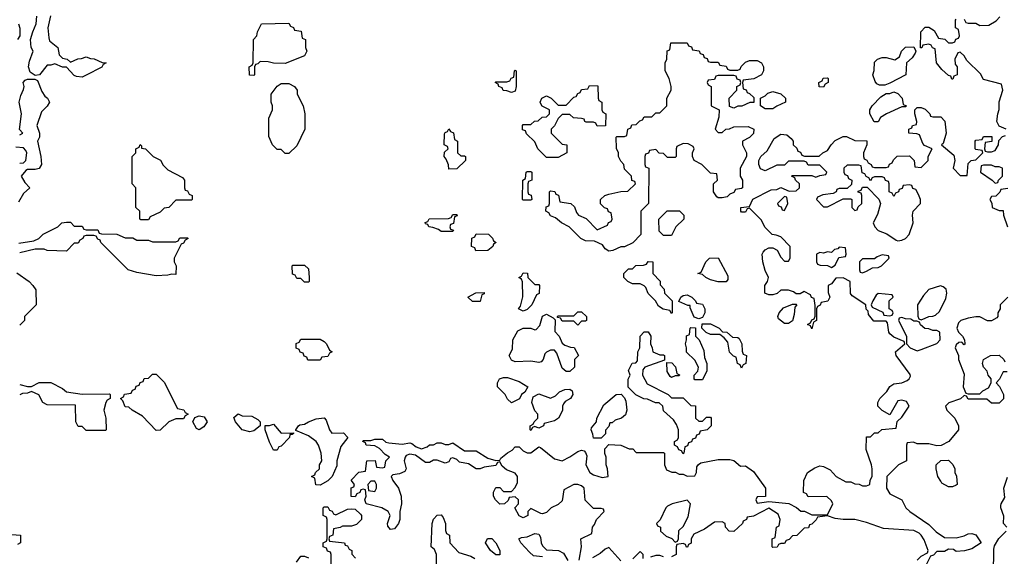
# Model space of a CAD drawing. Header units: inches. Extents: x 2701622 to 2964296, y 496201 to 720542.
# Tile 161 of 256: x 2753110 to 2758156, y 693861 to 696612. Entities that reach past the tile are written whole.
import ezdxf

# ---------------------------------------------------------------- set-up
doc = ezdxf.new("R2010")
doc.units = ezdxf.units.IN
doc.header["$MEASUREMENT"] = 0
doc.layers.add('C7659', color=7, linetype='Continuous')

msp = doc.modelspace()

# ---------------------------------------------------------------- linework, layer by layer
at = {"layer": 'C7659', "color": 4, "elevation": 12}
for points in [[(2753268.2, 696631.8), (2753254.8, 696570), (2753258.8, 696518.8), (2753263.5, 696503.5), (2753304.7, 696470), (2753311.6, 696431.6), (2753330, 696414), (2753354, 696410), (2753370, 696394), (2753408.4, 696411.6), (2753427.3, 696412.7), (2753450, 696422), (2753472.7, 696412.7), (2753491.6, 696411.6), (2753532.7, 696392.7), (2753554, 696390), (2753538, 696382), (2753531.6, 696368.4), (2753450, 696328), (2753430, 696318), (2753400.4, 696320.4), (2753390, 696326), (2753350, 696368), (2753330, 696368.7), (2753290, 696386), (2753270, 696378), (2753250, 696378), (2753211.1, 696328.9), (2753190, 696326), (2753163.2, 696343.2), (2753155.1, 696370), (2753160.7, 696399.3), (2753179, 696450), (2753169, 696470), (2753166, 696510), (2753176.9, 696550), (2753195.1, 696590), (2753198.4, 696630)], [(2758166, 696050), (2758130, 696066), (2758118, 696090), (2758122, 696130), (2758128.9, 696151.1), (2758129.1, 696190.9), (2758148, 696250), (2758142, 696282), (2758050, 696306), (2758034.6, 696334.6), (2757963.1, 696403.1), (2757950, 696426), (2757930, 696446), (2757918, 696442), (2757902, 696410), (2757903.6, 696383.6), (2757914, 696370), (2757914, 696330), (2757898, 696322), (2757892.7, 696307.3), (2757887.3, 696307.3), (2757882, 696322), (2757870, 696326), (2757836.4, 696356.4), (2757808, 696390), (2757802, 696462), (2757787.3, 696467.3), (2757782, 696482), (2757770, 696486), (2757738, 696482), (2757732.7, 696467.3), (2757727.3, 696467.3), (2757728, 696550), (2757750, 696574), (2757770, 696574), (2757796.9, 696556.9), (2757818, 696518), (2757851.6, 696511.6), (2757870, 696494), (2757890, 696494), (2757902, 696498), (2757907.3, 696512.7), (2757922, 696518), (2757926, 696530), (2757922, 696562), (2757906, 696570), (2757906, 696610), (2757910, 696614)], [(2757950, 696614), (2757958, 696598), (2757970, 696594), (2758010, 696594), (2758030, 696582), (2758076.4, 696583.6), (2758114.6, 696605.4), (2758133.6, 696626.4)], [(2753104.7, 696590), (2753111.1, 696568.9), (2753111.3, 696530), (2753098, 696510)], [(2753110, 696022), (2753126, 696030), (2753109, 696049), (2753119.3, 696130), (2753108, 696190), (2753116, 696224), (2753130, 696254), (2753133.2, 696270), (2753128, 696290), (2753138, 696302), (2753150, 696306.8), (2753187.1, 696307.1), (2753201, 696301), (2753223.6, 696243.6), (2753239.6, 696219.6), (2753252, 696210), (2753262, 696190), (2753250, 696168), (2753221, 696139), (2753198, 696070), (2753211, 696030), (2753211, 696010), (2753202, 695990), (2753218.8, 695910), (2753221, 695870), (2753210, 695849), (2753190, 695844), (2753150, 695844), (2753140.7, 695839.3), (2753118, 695810), (2753136.9, 695776.9), (2753162, 695750), (2753130, 695721.2), (2753103.4, 695676.6)], [(2755978, 693842), (2755988.7, 693910), (2755986, 693950), (2756042, 693978), (2756046, 694010), (2756056.4, 694023.6), (2756066, 694050), (2756106, 694090), (2756102, 694102), (2756090, 694106), (2756050, 694106), (2756008.4, 694148.4), (2756002, 694210), (2755990, 694222), (2755970, 694228.7), (2755950, 694228.7), (2755898, 694202), (2755890, 694146), (2755870, 694126), (2755834, 694110), (2755810, 694086), (2755790, 694078), (2755780.4, 694080.4), (2755730, 694106), (2755714, 694090), (2755714, 694070), (2755690, 694058), (2755668.9, 694068.9), (2755648, 694110), (2755666, 694130), (2755666, 694150), (2755650, 694166), (2755618, 694162), (2755612.7, 694147.3), (2755594, 694130), (2755570, 694128), (2755548, 694150), (2755538, 694170), (2755538, 694190), (2755550, 694214), (2755570, 694214), (2755590, 694194), (2755630, 694194), (2755650, 694214), (2755660.4, 694239.6), (2755662, 694270), (2755650, 694288), (2755604.7, 694304.7), (2755583.1, 694323.1), (2755570, 694346), (2755558, 694342), (2755550, 694326), (2755490, 694318), (2755470, 694308.7), (2755448.7, 694308.7), (2755410, 694335.3), (2755364, 694344), (2755350, 694358), (2755330, 694366), (2755318, 694362), (2755310, 694346), (2755290, 694338), (2755250, 694354), (2755230, 694354), (2755210, 694342), (2755190, 694342), (2755139, 694379), (2755110, 694384), (2755090, 694378), (2755084.7, 694370), (2755081, 694350), (2755091.3, 694310), (2755083.6, 694296.4), (2755056.9, 694283.1), (2755022, 694278), (2755014, 694270), (2755022, 694250), (2755051.3, 694210), (2755064.7, 694170), (2755066, 694130), (2755058, 694090), (2755058, 694050), (2755051, 694029), (2755030, 694002), (2755010, 693998), (2754996.4, 694016.4), (2754995.3, 694030), (2755008, 694070), (2754998, 694090), (2754966, 694110), (2754886, 694130), (2754878, 694150), (2754886, 694170), (2754882, 694202), (2754870, 694206), (2754858, 694202), (2754852.7, 694187.3), (2754838, 694182), (2754830, 694166), (2754808.4, 694168.4), (2754808.4, 694211.6), (2754822, 694218), (2754826, 694230), (2754808, 694252), (2754847.3, 694292.7), (2754882, 694298), (2754888.9, 694351.1), (2754931.6, 694351.6), (2754938, 694318), (2754970, 694314), (2754982, 694318), (2754986, 694350), (2755006, 694370), (2754983.1, 694383.1), (2754954, 694414), (2754930, 694428), (2754886, 694430), (2754882, 694442), (2754868, 694450), (2754870, 694454), (2754910, 694454), (2754930, 694462), (2754970, 694462), (2754986, 694446), (2755002, 694442), (2755070, 694436), (2755110, 694442), (2755119.6, 694439.6), (2755142, 694422), (2755170, 694411.3), (2755198, 694422), (2755210, 694432), (2755230, 694432), (2755250, 694442), (2755270, 694442), (2755290, 694434), (2755310, 694434), (2755330, 694442), (2755390, 694402), (2755450, 694402), (2755510, 694364.7), (2755550, 694352), (2755570, 694354), (2755576.4, 694363.6), (2755610, 694392), (2755634.6, 694405.4), (2755650, 694422), (2755670, 694422), (2755690, 694402), (2755710, 694392), (2755730, 694392), (2755770, 694422), (2755779.6, 694419.6), (2755850, 694361), (2755890, 694351), (2755930, 694371), (2755970, 694398), (2755990, 694404.7), (2756002, 694402), (2756010, 694394), (2756016.9, 694376.9), (2756012, 694330), (2756032, 694290), (2756050, 694278), (2756094.6, 694265.4), (2756126, 694270), (2756122, 694310), (2756115.3, 694330), (2756115.3, 694370), (2756108.9, 694388.9), (2756108, 694412), (2756130, 694434), (2756191.6, 694431.6), (2756232.7, 694412.7), (2756251.6, 694411.6), (2756270, 694394), (2756410, 694394), (2756414, 694390), (2756414, 694330), (2756424.7, 694304.7), (2756452.7, 694292.7), (2756471.6, 694291.6), (2756490, 694282), (2756510, 694282), (2756530, 694272), (2756570, 694274), (2756578, 694290), (2756580.4, 694319.6), (2756588, 694332), (2756600.4, 694339.6), (2756690, 694358), (2756750, 694358), (2756770, 694352), (2756803.6, 694323.6), (2756830, 694324.7), (2756870, 694296), (2756931.3, 694210), (2756932.7, 694167.3), (2756890, 694166), (2756882, 694150), (2756890, 694134), (2756950, 694142), (2757051.3, 694131.3), (2757091.6, 694111.6), (2757112.7, 694092.7), (2757131.6, 694091.6), (2757170, 694074), (2757250, 694074), (2757278, 694130), (2757270, 694146), (2757247.3, 694167.3), (2757150, 694166), (2757142, 694182), (2757127.3, 694187.3), (2757128, 694250), (2757148, 694290), (2757185.6, 694314.4), (2757210, 694324.7), (2757230, 694322), (2757263.6, 694303.6), (2757294, 694270), (2757343.6, 694243.6), (2757370, 694242), (2757390, 694232), (2757411.6, 694231.6), (2757430, 694222), (2757450, 694222), (2757466, 694230), (2757468.4, 694251.6), (2757478, 694270), (2757478, 694310), (2757475.3, 694330), (2757448.9, 694408.9), (2757450, 694474), (2757470, 694474), (2757490, 694494), (2757510, 694494), (2757528.4, 694511.6), (2757602, 694518), (2757607.3, 694552.7), (2757630, 694574), (2757668, 694630), (2757654, 694654), (2757630, 694662), (2757610, 694658), (2757570, 694586), (2757530, 694608), (2757508, 694630), (2757508, 694650), (2757518, 694670), (2757554.6, 694705.4), (2757570, 694731.3), (2757590, 694744.7), (2757630, 694751), (2757658, 694762), (2757668, 694770), (2757675.3, 694784.7), (2757673.6, 694793.6), (2757602, 694890), (2757598, 694910), (2757646, 694950), (2757642, 694962), (2757590, 694984), (2757570, 695002), (2757564, 695010), (2757558, 695058), (2757550, 695066), (2757487.3, 695067.3), (2757460.4, 695100.4), (2757458, 695118), (2757448.4, 695128.4), (2757446, 695150), (2757376.4, 695196.4), (2757368.4, 695208.4), (2757366, 695270), (2757330, 695288), (2757292.7, 695287.3), (2757270, 695258), (2757254, 695250), (2757252.7, 695212.7), (2757262, 695190), (2757251.1, 695168.9), (2757218, 695162), (2757212, 695148), (2757198, 695142), (2757194, 695130), (2757194, 695070), (2757178, 695062), (2757170, 695028), (2757162, 695042), (2757148, 695050), (2757162, 695058), (2757170, 695074), (2757182, 695078), (2757187.3, 695092.7), (2757187.3, 695147.3), (2757182, 695182), (2757168, 695188), (2757162, 695202), (2757130, 695218), (2757110, 695206), (2757090, 695206), (2757076.4, 695216.4), (2757050, 695226), (2757010, 695226), (2756991.6, 695208.4), (2756970, 695202), (2756950, 695202), (2756928, 695210), (2756928.7, 695250), (2756942, 695270), (2756948, 695290), (2756930, 695326), (2756919, 695370), (2756915.3, 695410), (2756920.2, 695419.8), (2756930, 695432), (2756950, 695442), (2756970, 695442), (2756991.1, 695431.1), (2757010, 695394), (2757030, 695374), (2757050, 695374), (2757058, 695390), (2757058, 695450), (2757010, 695498), (2756987.3, 695507.3), (2756966, 695510), (2756930, 695546), (2756910, 695586), (2756850, 695646), (2756838, 695642), (2756830, 695626), (2756810, 695626), (2756806, 695630), (2756806, 695650), (2756850, 695654), (2756867.3, 695692.7), (2756960.4, 695739.6), (2756990, 695742), (2757010, 695752), (2757052.7, 695732.7), (2757090, 695734), (2757106, 695750), (2757106, 695770), (2757086, 695790), (2757082, 695802), (2757066, 695810), (2757070, 695814), (2757170, 695814), (2757190, 695804.7), (2757210, 695814), (2757242, 695818), (2757246, 695830), (2757210, 695866), (2757150, 695866), (2757142, 695882), (2757130, 695886), (2757050, 695886), (2757030, 695866), (2756990, 695866), (2756930, 695838), (2756907.3, 695847.3), (2756898, 695870), (2756898, 695890), (2756908, 695910), (2756940.4, 695939.6), (2756976.4, 696003.6), (2757010, 696024.7), (2757042, 696022), (2757063.6, 696003.6), (2757074, 695990), (2757074, 695970), (2757092.7, 695952.7), (2757098, 695938), (2757112, 695932), (2757118, 695918), (2757132.7, 695912.7), (2757207.3, 695912.7), (2757226, 695930), (2757250, 695942), (2757268.9, 695971.1), (2757290, 695992), (2757330, 696014), (2757347.3, 696012.7), (2757390, 695992), (2757451.1, 695991.1), (2757452, 695970), (2757434, 695930), (2757434, 695910), (2757438, 695898), (2757452, 695892), (2757458, 695878), (2757474, 695870), (2757478, 695858), (2757490, 695854), (2757550, 695854), (2757562, 695858), (2757568, 695872), (2757582, 695878), (2757587.3, 695892.7), (2757607.3, 695912.7), (2757670, 695914), (2757694, 695890), (2757698, 695858), (2757730, 695854), (2757766, 695890), (2757766, 695910), (2757786, 695950), (2757747.3, 695967.3), (2757738, 695978), (2757722, 696022), (2757707.3, 696027.3), (2757666, 696030), (2757666, 696050), (2757682, 696058), (2757686, 696070), (2757706, 696074), (2757708, 696090), (2757698, 696130), (2757698, 696150), (2757710, 696162), (2757730, 696162), (2757750, 696154), (2757774, 696130), (2757778, 696118), (2757790, 696114), (2757830, 696114), (2757852, 696092), (2757858, 696030), (2757842, 695978), (2757834, 695970), (2757898, 695918), (2757902, 695890), (2757894, 695850), (2757930, 695814), (2757966, 695814), (2757970, 695874), (2757986, 695890), (2758010, 695894), (2758046, 695930), (2758042, 695942), (2758010, 695946), (2758006, 695950), (2758006, 695990), (2758010, 695994), (2758042, 695998), (2758050, 696014), (2758092.7, 696012.7), (2758092.7, 695987.3), (2758058, 695982), (2758054, 695950), (2758058, 695938), (2758070, 695934), (2758090, 695934), (2758110, 695942), (2758126, 695970), (2758127.3, 695992.7), (2758147.3, 696012.7), (2758162, 696018)], [(2753110, 695877.3), (2753130, 695878.8), (2753141.2, 695890), (2753146, 695930), (2753142, 695942), (2753130, 695955.3), (2753090, 695958)], [(2758174, 695746), (2758138, 695742), (2758132.7, 695727.3), (2758112.7, 695707.3), (2758090, 695706), (2758082, 695690), (2758092, 695672), (2758094, 695650), (2758130, 695634), (2758150, 695634), (2758151.3, 695610), (2758172, 695550)], [(2753106.4, 695466.4), (2753182, 695478), (2753208.9, 695491.1), (2753230, 695512), (2753306, 695550), (2753326, 695570), (2753350, 695574), (2753370, 695574), (2753390, 695554), (2753430, 695554), (2753438, 695538), (2753450, 695534), (2753510, 695534), (2753518, 695518), (2753530, 695514), (2753607.3, 695512.7), (2753650, 695494), (2753690, 695494), (2753710, 695482), (2753770, 695482), (2753790, 695474), (2753910, 695474), (2753922, 695478), (2753930, 695494), (2753970, 695494), (2753974, 695490), (2753958, 695482), (2753950, 695466), (2753938, 695462), (2753902, 695390), (2753902, 695370), (2753912, 695350), (2753910, 695306), (2753890, 695308), (2753870, 695302), (2753810, 695299), (2753710, 695315.3), (2753666, 695330), (2753526, 695470), (2753522, 695482), (2753510, 695486), (2753502, 695502), (2753490, 695506), (2753450, 695506), (2753438, 695502), (2753434, 695490), (2753418, 695482), (2753410, 695466), (2753390, 695466), (2753350, 695426), (2753250, 695428), (2753235.3, 695435.3), (2753190, 695435.3), (2753110, 695417.2)], [(2753094.6, 695314.6), (2753158, 695270), (2753178, 695250), (2753192.7, 695227.3), (2753194, 695150), (2753134, 695090), (2753134, 695070), (2753110, 695046)], [(2758174, 695190), (2758134, 695150), (2758134, 695130), (2758122, 695110), (2758122, 695090), (2758116.9, 695083.1), (2758090, 695068.7), (2758070, 695068.7), (2758030, 695088), (2758010, 695088), (2757970, 695082), (2757934, 695070), (2757931.1, 695068.9), (2757922, 695058), (2757912, 695030), (2757922, 695010), (2757942, 694990), (2757952, 694970), (2757954, 694950), (2757950, 694946), (2757938, 694958), (2757923.6, 694956.4), (2757910, 694946), (2757904.7, 694930), (2757922, 694890), (2757922, 694870), (2757950, 694794), (2757946, 694730), (2757958, 694698), (2757970, 694694), (2758030, 694694), (2758046, 694710), (2758074.6, 694725.4), (2758088.7, 694750), (2758088.7, 694770), (2758074, 694790), (2758068.7, 694810), (2758049, 694830), (2758044, 694850), (2758049, 694870), (2758086, 694890), (2758130, 694892), (2758154, 694870), (2758158, 694858)], [(2758170, 694806), (2758150, 694806), (2758131.6, 694768.4), (2758114, 694750), (2758131.6, 694731.6), (2758152, 694690), (2758151.6, 694668.4), (2758130, 694646), (2758090, 694646), (2758067.3, 694667.3), (2757970, 694666), (2757962, 694682), (2757950, 694686), (2757931.6, 694668.4), (2757871.6, 694648.4), (2757854, 694630), (2757862, 694610), (2757902, 694570), (2757922, 694530), (2757922, 694510), (2757871.1, 694448.9), (2757831.6, 694428.4), (2757810, 694428), (2757770, 694438), (2757710, 694438), (2757690, 694446), (2757658, 694442), (2757654, 694430), (2757654, 694350), (2757614, 694330), (2757554, 694270), (2757552, 694210), (2757570, 694182), (2757631.1, 694151.1), (2757652, 694110), (2757672, 694090), (2757770, 694024.7), (2757807.3, 693987.3), (2757850, 693958), (2757910, 693956), (2757950, 693966), (2757970, 693976.3), (2757990, 693978), (2758010.4, 693970.4), (2758038, 693930), (2757990, 693899), (2757951.6, 693888.4), (2757910, 693886), (2757896.4, 693896.4), (2757870, 693898), (2757850, 693886), (2757810, 693886), (2757792.7, 693867.3), (2757778, 693862), (2757730, 693766)], [(2753110, 694742), (2753150, 694732), (2753170, 694732), (2753210, 694751.3), (2753270, 694752), (2753330, 694722), (2753350, 694704.7), (2753430, 694692), (2753570, 694694), (2753574, 694690), (2753574, 694670), (2753558, 694662), (2753551.3, 694650), (2753541, 694610), (2753551.6, 694568.4), (2753554, 694510), (2753550, 694506), (2753450, 694506), (2753430, 694526), (2753410, 694526), (2753398, 694550), (2753395.3, 694635.3), (2753250, 694638), (2753228.9, 694648.9), (2753208.4, 694688.4), (2753170, 694706), (2753150, 694698), (2753123.6, 694696.4), (2753110, 694688)], [(2758169.2, 694010), (2758152.7, 694030), (2758153.2, 694066.8), (2758138.7, 694110), (2758138.9, 694121.1), (2758139.5, 694130), (2758158, 694162), (2758154, 694210), (2758172.5, 694267.5)], [(2754706, 693810), (2754706, 693870), (2754702, 693882), (2754687.3, 693887.3), (2754682, 693902), (2754666, 693910), (2754666, 693930), (2754682, 693938), (2754686, 693950), (2754686, 694050), (2754682, 694062), (2754666, 694070), (2754666, 694110), (2754670, 694114), (2754690, 694114), (2754698, 694098), (2754712, 694092), (2754718, 694078), (2754730, 694074), (2754790, 694102), (2754810, 694104.7), (2754830, 694102), (2754856.9, 694076.9), (2754862, 694070), (2754862, 694050), (2754835.3, 694024.7), (2754810, 694015.3), (2754764.7, 694015.3), (2754751.6, 694008.4), (2754718, 694002), (2754714, 693970), (2754698, 693962), (2754694, 693950), (2754698, 693938), (2754774, 693930), (2754778, 693918), (2754790, 693914), (2754798, 693898), (2754811.6, 693891.6), (2754812.7, 693872.7), (2754831.6, 693851.6)], [(2757710, 693842), (2757730, 693862), (2757762, 693878), (2757766, 693890), (2757744.7, 693944.7), (2757729.3, 693969.3), (2757719.3, 693979.3), (2757692.7, 693992.7), (2757536.8, 694003.2), (2757450, 694034), (2757390, 694049), (2757329.5, 694049.5), (2757290, 694055.3), (2757250, 694068), (2757198, 694062), (2757192, 694048), (2757170, 694026), (2757158, 694022), (2757152.7, 694007.3), (2757130, 694006), (2757092.7, 693967.3), (2757070, 693966), (2757052.7, 693947.3), (2757038, 693942), (2757030, 693926), (2757010, 693926), (2756998, 693922), (2756992.7, 693907.3), (2756970, 693906), (2756966, 693910), (2756966, 693950), (2756982, 693958), (2756988, 694010), (2757002, 694018), (2757008, 694050), (2756996.5, 694076.5), (2756950, 694108), (2756870, 694066), (2756838, 694062), (2756834, 694050), (2756818, 694042), (2756814, 694030), (2756770, 693988), (2756746, 693990), (2756728, 694010), (2756726, 694030), (2756710, 694038), (2756670, 694035.3), (2756619.8, 694000.2), (2756564.7, 693975.3), (2756552, 693950), (2756551.6, 693928.4), (2756538, 693922), (2756532.7, 693907.3), (2756527.3, 693907.3), (2756522, 693922), (2756510, 693926), (2756478, 693922), (2756474, 693910), (2756474, 693870), (2756450, 693858)], [(2755246, 693810), (2755246, 693870), (2755235.3, 693895.3), (2755218, 693910), (2755224, 694030), (2755230, 694052), (2755250, 694072), (2755270, 694074), (2755279.6, 694059.6), (2755292, 694030), (2755292.7, 693992.7), (2755298, 693978), (2755312, 693970), (2755314, 693930), (2755361, 693881), (2755422, 693862), (2755442, 693850)], [(2755790, 693858), (2755744, 693864), (2755723.1, 693883.1), (2755678, 693930), (2755668, 693950), (2755682, 693958), (2755710, 693961), (2755750, 693978), (2755770, 693974), (2755779.6, 693959.6), (2755782, 693930), (2755790, 693914), (2755810, 693894), (2755871.6, 693891.6), (2755896.9, 693876.9), (2755919.6, 693839.6)], [(2758100.9, 693770), (2758101.6, 693898.4), (2758105.6, 693914.4), (2758128, 693952), (2758165.2, 693990)], [(2753070, 693972), (2753114, 693970), (2753114, 693930), (2753098, 693922)], [(2756190, 693838), (2756130, 693906), (2756110, 693898), (2756085.4, 693874.6), (2756046.4, 693853.6)], [(2756306, 693850), (2756306, 693870), (2756290, 693886), (2756251.6, 693848.4)], [(2754529.3, 693830.7), (2754550, 693862), (2754570, 693862), (2754590, 693854)], [(2756410, 693858), (2756390, 693866), (2756370, 693866), (2756343.6, 693856.4)]]:
    msp.add_lwpolyline(points, dxfattribs=at)
for points in [[(2754470, 696388), (2754410, 696388.7), (2754383.6, 696396.4), (2754342, 696398), (2754330, 696386), (2754318, 696382), (2754314, 696370), (2754314, 696330), (2754310, 696326), (2754287.3, 696327.3), (2754286, 696370), (2754302, 696378), (2754306, 696390), (2754308, 696510), (2754326, 696530), (2754328, 696550), (2754348.9, 696591.1), (2754490, 696594), (2754498, 696578), (2754512.7, 696572.7), (2754518, 696558), (2754552.7, 696552.7), (2754558, 696518), (2754574, 696510), (2754574, 696470), (2754582, 696450), (2754570, 696426)], [(2756650, 696394), (2756690, 696394), (2756698, 696378), (2756730, 696374), (2756738, 696358), (2756750, 696354), (2756790, 696354), (2756802, 696358), (2756807.3, 696372.7), (2756830, 696394), (2756850, 696402), (2756890, 696402), (2756911.1, 696391.1), (2756922, 696370), (2756922, 696350), (2756911.1, 696328.9), (2756871.6, 696308.4), (2756818, 696302), (2756814, 696290), (2756818, 696258), (2756832.7, 696252.7), (2756838, 696238), (2756850, 696234), (2756872.7, 696212.7), (2756872, 696188), (2756852.7, 696187.3), (2756811.6, 696168.4), (2756790, 696168), (2756770, 696158), (2756747.3, 696167.3), (2756746, 696210), (2756786, 696250), (2756786, 696270), (2756802, 696278), (2756806, 696290), (2756802, 696302), (2756787.3, 696307.3), (2756782, 696322), (2756770, 696326), (2756690, 696326), (2756678, 696322), (2756670, 696306), (2756638, 696302), (2756634, 696290), (2756638, 696278), (2756654, 696270), (2756654, 696170), (2756694, 696150), (2756692.7, 696112.7), (2756674, 696050), (2756690, 696034), (2756710, 696034), (2756728.4, 696051.6), (2756747.3, 696052.7), (2756770, 696062), (2756843.6, 696063.6), (2756872, 696050), (2756871.1, 696028.9), (2756850, 696008), (2756814, 695990), (2756814, 695970), (2756834, 695930), (2756834, 695910), (2756802, 695850), (2756802, 695810), (2756814, 695790), (2756814, 695750), (2756810, 695746), (2756778, 695742), (2756770, 695726), (2756750, 695718), (2756736, 695704), (2756710, 695698), (2756690, 695698), (2756683.1, 695703.1), (2756666, 695730), (2756666, 695770), (2756686, 695790), (2756682, 695822), (2756650, 695826), (2756606, 695870), (2756566, 695890), (2756558, 695910), (2756558, 695930), (2756566, 695950), (2756562, 695962), (2756536.4, 695976.4), (2756510, 695978), (2756478, 695962), (2756474, 695950), (2756474, 695910), (2756470, 695906), (2756430, 695906), (2756410, 695926), (2756387.3, 695927.3), (2756370, 695946), (2756338, 695942), (2756332.7, 695927.3), (2756318, 695922), (2756314, 695910), (2756314, 695870), (2756318, 695858), (2756334, 695850), (2756332, 695670), (2756294, 695630), (2756294, 695510), (2756251.6, 695468.4), (2756210, 695448), (2756190, 695448), (2756150, 695428), (2756130, 695426), (2756110, 695438), (2756097.2, 695457.2), (2756056.4, 695476.4), (2756010, 695478), (2755986, 695490), (2755926, 695550), (2755886, 695570), (2755856.4, 695596.4), (2755830, 695606), (2755822, 695622), (2755806, 695630), (2755807.3, 695652.7), (2755822, 695658), (2755826, 695670), (2755826, 695730), (2755830, 695734), (2755852, 695732), (2755858, 695718), (2755871.6, 695711.6), (2755878, 695678), (2755934, 695670), (2755952.7, 695652.7), (2755963.6, 695623.6), (2755974, 695610), (2756012.7, 695592.7), (2756070, 695534), (2756122, 695558), (2756127.3, 695572.7), (2756142, 695578), (2756146, 695590), (2756142, 695622), (2756127.3, 695627.3), (2756122, 695642), (2756107.3, 695647.3), (2756087.3, 695667.3), (2756086, 695690), (2756109.1, 695710.9), (2756130, 695718), (2756190, 695732), (2756227.3, 695732.7), (2756266, 695770), (2756262, 695782), (2756247.3, 695787.3), (2756246, 695810), (2756210, 695846), (2756206, 695870), (2756190, 695886), (2756178, 695910), (2756178, 695930), (2756168.4, 695951.6), (2756166, 696010), (2756170, 696014), (2756210, 696014), (2756222, 696018), (2756226, 696050), (2756242, 696058), (2756247.3, 696072.7), (2756270, 696074), (2756287.3, 696092.7), (2756302, 696098), (2756310, 696114), (2756350, 696114), (2756370, 696134), (2756390, 696134), (2756426, 696170), (2756426, 696210), (2756448, 696250), (2756448, 696270), (2756438, 696310), (2756418, 696350), (2756418, 696390), (2756426, 696410), (2756428.4, 696451.6), (2756442, 696458), (2756447.3, 696492.7), (2756530, 696494), (2756538, 696478), (2756552.7, 696472.7), (2756558, 696458), (2756592.7, 696452.7), (2756598, 696438), (2756612.7, 696432.7), (2756618, 696418), (2756632.7, 696412.7), (2756638, 696398)], [(2757516.4, 696276.4), (2757503.1, 696283.1), (2757494.6, 696294.6), (2757482, 696330), (2757488.4, 696351.6), (2757490, 696394), (2757506, 696410), (2757530, 696418), (2757550, 696418), (2757594.6, 696405.4), (2757619, 696421), (2757629.1, 696450.9), (2757649.1, 696470.9), (2757692, 696472), (2757702, 696450), (2757699.6, 696440.4), (2757683.6, 696416.4), (2757654, 696390), (2757652, 696330), (2757570, 696286), (2757543.6, 696276.4)], [(2755630, 696238), (2755607.3, 696247.3), (2755588.4, 696248.4), (2755582, 696262), (2755566, 696270), (2755562, 696282), (2755546, 696290), (2755550, 696294), (2755607.3, 696292.7), (2755622, 696298), (2755628, 696312), (2755642, 696318), (2755646, 696350), (2755650, 696354), (2755654, 696350), (2755654, 696270), (2755650, 696246)], [(2757230, 696266), (2757208, 696268), (2757206, 696290), (2757222, 696298), (2757227.3, 696312.7), (2757250, 696314), (2757254, 696310), (2757254, 696290), (2757238, 696282)], [(2754470, 695926), (2754450, 695946), (2754430, 695946), (2754406, 695970), (2754387.3, 696012.7), (2754387.3, 696107.3), (2754406, 696150), (2754406, 696170), (2754398, 696190), (2754398, 696230), (2754428.9, 696271.1), (2754450, 696284.7), (2754490, 696284.7), (2754518, 696270), (2754532, 696250), (2754532, 696230), (2754562, 696170), (2754572, 696130), (2754572, 696050), (2754530, 695966), (2754490, 695926)], [(2756070, 696066), (2756062, 696082), (2756050, 696086), (2756012.7, 696087.3), (2756006, 696090), (2756002, 696102), (2755990, 696106), (2755948.4, 696108.4), (2755930, 696126), (2755890, 696126), (2755870, 696106), (2755851.6, 696068.4), (2755834, 696050), (2755834, 696030), (2755890, 695974), (2755914, 695970), (2755914, 695930), (2755870, 695906), (2755810, 695906), (2755766, 695950), (2755750, 695986), (2755707.3, 696027.3), (2755702, 696042), (2755687.3, 696047.3), (2755686, 696070), (2755690, 696074), (2755730, 696074), (2755748.4, 696091.6), (2755767.3, 696092.7), (2755788.4, 696111.6), (2755810, 696114), (2755826, 696130), (2755826, 696150), (2755788.4, 696168.4), (2755780.4, 696180.4), (2755778, 696190), (2755786, 696210), (2755810, 696222), (2755834, 696210), (2755870, 696174), (2755910, 696174), (2755950, 696214), (2755962, 696218), (2755970, 696234), (2755982, 696238), (2755990, 696254), (2756022, 696258), (2756030, 696274), (2756072.7, 696272.7), (2756074, 696210), (2756078, 696198), (2756094, 696190), (2756094, 696150), (2756098, 696138), (2756114, 696130), (2756112.7, 696067.3)], [(2756930, 696155.3), (2756906, 696170), (2756906, 696210), (2756930, 696222), (2756944.7, 696235.3), (2756970, 696244.7), (2757010, 696231.3), (2757034, 696210), (2757034, 696190), (2756990, 696168.7), (2756970, 696155.3)], [(2757510, 696088), (2757488.9, 696088.9), (2757466, 696130), (2757466, 696150), (2757478, 696170), (2757523.1, 696216.9), (2757550, 696234), (2757570, 696234), (2757590, 696242), (2757610, 696234), (2757632, 696210), (2757638, 696178), (2757654, 696170), (2757650, 696166), (2757630, 696166), (2757552, 696130), (2757522, 696110)], [(2755370, 695914), (2755390, 695914), (2755394, 695910), (2755394, 695890), (2755350, 695848), (2755310, 695846), (2755307.3, 695867.3), (2755296.4, 695896.4), (2755286, 695910), (2755287.3, 695932.7), (2755306, 695950), (2755302, 695962), (2755286, 695970), (2755287.3, 696027.3), (2755290, 696034), (2755302, 696038), (2755310, 696052), (2755318, 696038), (2755332.7, 696032.7), (2755338, 695998), (2755354, 695990), (2755354, 695930)], [(2753730, 695586), (2753726, 695590), (2753726, 695630), (2753706, 695650), (2753706, 695750), (2753686, 695770), (2753686, 695910), (2753706, 695930), (2753706, 695950), (2753722, 695958), (2753728, 695972), (2753734, 695966), (2753734, 695954), (2753754, 695950), (2753794, 695910), (2753831.1, 695891.1), (2753845.4, 695865.4), (2753870, 695842), (2753943.6, 695803.6), (2753954, 695790), (2753954, 695750), (2753958, 695738), (2753970, 695734), (2753978, 695718), (2753994, 695710), (2753994, 695690), (2753990, 695686), (2753910, 695686), (2753874, 695650), (2753850, 695646), (2753830, 695626), (2753778, 695602), (2753770, 695586)], [(2757410, 695866), (2757350, 695866), (2757334, 695850), (2757334, 695830), (2757338, 695818), (2757352.7, 695812.7), (2757358, 695798), (2757374, 695790), (2757372.7, 695767.3), (2757350, 695746), (2757310, 695746), (2757298, 695742), (2757294, 695730), (2757279.6, 695720.4), (2757226.4, 695713.6), (2757198, 695702), (2757194, 695690), (2757230, 695652), (2757250, 695652), (2757330, 695694), (2757370, 695694), (2757374, 695690), (2757374, 695650), (2757390, 695634), (2757402, 695638), (2757407.3, 695652.7), (2757426, 695670), (2757426, 695710), (2757422, 695722), (2757407.3, 695727.3), (2757407.3, 695732.7), (2757422, 695738), (2757430, 695754), (2757452.7, 695752.7), (2757512.7, 695692.7), (2757522, 695670), (2757506.4, 695613.6), (2757484.7, 695570), (2757492, 695550), (2757510, 695532), (2757554.4, 695514.4), (2757601, 695481), (2757610, 695478), (2757630, 695482), (2757648.9, 695491.1), (2757668.9, 695511.1), (2757689, 695570), (2757685.2, 695610), (2757689.2, 695630.8), (2757726, 695670), (2757726, 695690), (2757716.4, 695716.4), (2757702, 695742), (2757687.3, 695747.3), (2757682, 695762), (2757670, 695766), (2757638, 695762), (2757632.7, 695747.3), (2757618, 695742), (2757614, 695730), (2757598, 695722), (2757590, 695706), (2757582, 695722), (2757566, 695730), (2757566, 695770), (2757562, 695782), (2757547.3, 695787.3), (2757542, 695802), (2757530, 695806), (2757490, 695806), (2757478, 695802), (2757470, 695786), (2757462, 695802), (2757447.3, 695807.3), (2757442, 695822), (2757427.3, 695827.3), (2757422, 695862)], [(2758090, 695866), (2758050, 695866), (2758038, 695862), (2758034, 695830), (2758094, 695790), (2758110, 695774), (2758122, 695778), (2758126, 695790), (2758146, 695810), (2758146, 695850), (2758130, 695858), (2758110, 695858)], [(2755690, 695686), (2755686, 695690), (2755688, 695790), (2755702, 695798), (2755706, 695830), (2755710, 695834), (2755730, 695834), (2755734, 695830), (2755734, 695790), (2755718, 695782), (2755714, 695770), (2755714, 695730), (2755718, 695718), (2755731.6, 695711.6), (2755734, 695690), (2755730, 695686)], [(2757030, 695706), (2756994, 695670), (2756998, 695658), (2757012.7, 695652.7), (2757018, 695638), (2757030, 695634), (2757046, 695670), (2757042, 695702)], [(2755270, 695526), (2755256.4, 695536.4), (2755227.3, 695547.3), (2755206, 695550), (2755202, 695562), (2755190, 695566), (2755188.4, 695571.6), (2755202, 695578), (2755208.4, 695591.6), (2755307.3, 695592.7), (2755322, 695598), (2755330, 695614), (2755350, 695614), (2755352.7, 695607.3), (2755338, 695602), (2755332.7, 695567.3), (2755318, 695562), (2755314, 695550), (2755318, 695538), (2755332.7, 695532.7), (2755330, 695526)], [(2756410, 695506), (2756387.3, 695527.3), (2756386, 695590), (2756428.4, 695631.6), (2756491.6, 695631.6), (2756514, 695610), (2756514, 695590), (2756472, 695550), (2756450, 695506)], [(2755447.3, 695427.3), (2755442, 695442), (2755426, 695450), (2755427.3, 695492.7), (2755442, 695498), (2755450, 695514), (2755512.7, 695512.7), (2755532.7, 695492.7), (2755538, 695478), (2755552, 695470), (2755538, 695462), (2755534, 695450), (2755510, 695428)], [(2757310, 695446), (2757302, 695438), (2757286.4, 695433.6), (2757270, 695418), (2757250, 695422), (2757230, 695415.3), (2757210, 695418), (2757194, 695410), (2757194, 695370), (2757198, 695358), (2757212.7, 695352.7), (2757250, 695352), (2757270, 695342), (2757290, 695354), (2757307.3, 695392.7), (2757342, 695398), (2757346, 695410), (2757342, 695442)], [(2756690, 695268), (2756650, 695278), (2756626, 695290), (2756610, 695306), (2756586, 695310), (2756602, 695318), (2756626, 695370), (2756646, 695390), (2756690, 695392), (2756739.6, 695299.6), (2756739.6, 695280.4), (2756730, 695268)], [(2757530, 695406), (2757503.6, 695396.4), (2757490, 695386), (2757430, 695386), (2757414, 695370), (2757414, 695330), (2757418, 695318), (2757430, 695314), (2757450, 695322), (2757480.4, 695339.6), (2757510, 695342), (2757526, 695350), (2757566, 695390), (2757562, 695402)], [(2754570, 695266), (2754550, 695286), (2754530, 695286), (2754522, 695302), (2754507.3, 695307.3), (2754506, 695350), (2754510, 695354), (2754570, 695354), (2754590, 695334), (2754594, 695290), (2754594, 695270), (2754590, 695266)], [(2756450, 695106), (2756442, 695122), (2756408.4, 695128.4), (2756383.1, 695143.1), (2756368, 695170), (2756330, 695208), (2756319, 695239), (2756310, 695248), (2756290, 695258), (2756250, 695258), (2756226, 695270), (2756206, 695290), (2756206, 695310), (2756230, 695334), (2756250, 695334), (2756268.4, 695351.6), (2756307.3, 695352.7), (2756322, 695358), (2756330, 695372), (2756354, 695370), (2756354, 695310), (2756391.6, 695271.6), (2756392.7, 695252.7), (2756412, 695230), (2756414, 695210), (2756454, 695170), (2756454, 695110)], [(2755750, 695254), (2755770, 695254), (2755774, 695250), (2755771.6, 695208.4), (2755758, 695202), (2755734, 695150), (2755710, 695126), (2755690, 695118), (2755666, 695130), (2755676.4, 695143.6), (2755688.9, 695191.1), (2755687.3, 695267.3), (2755682, 695282), (2755668, 695290), (2755682, 695298), (2755690, 695314), (2755712.7, 695312.7), (2755714, 695290)], [(2757828.4, 695248.4), (2757770, 695228.7), (2757742, 695198), (2757711.3, 695150), (2757712.7, 695092.7), (2757718, 695078), (2757730, 695074), (2757750, 695082), (2757769.1, 695090.9), (2757790, 695091.3), (2757803.1, 695096.9), (2757824.7, 695115.3), (2757856.5, 695183.5), (2757862, 695210), (2757858, 695230), (2757843.1, 695243.1)], [(2755430, 695168), (2755406, 695190), (2755448.4, 695211.6), (2755490, 695214), (2755490, 695206), (2755478, 695202), (2755470, 695168)], [(2756590, 695078), (2756567.3, 695087.3), (2756546, 695134), (2756546, 695146), (2756534, 695146), (2756487.3, 695167.3), (2756498, 695190), (2756510, 695198), (2756530, 695202), (2756554, 695190), (2756574, 695170), (2756578, 695158), (2756610, 695154), (2756622, 695130), (2756622, 695110), (2756610, 695086)], [(2757510, 695208), (2757499.6, 695200.4), (2757482, 695170), (2757474, 695150), (2757478, 695138), (2757532.7, 695112.7), (2757538, 695098), (2757570, 695094), (2757582, 695098), (2757586, 695110), (2757582, 695122), (2757566, 695130), (2757566, 695170), (2757586, 695190), (2757582, 695202)], [(2757030, 695055.3), (2756998, 695078), (2756995.3, 695090), (2757002, 695110), (2757025.2, 695134.8), (2757070, 695154), (2757090, 695154), (2757092, 695150), (2757082, 695138), (2757079.8, 695100.2), (2757070, 695068), (2757050, 695055.3)], [(2755910, 694808), (2755890, 694826), (2755863.1, 694903.1), (2755850, 694918), (2755830, 694918), (2755810, 694908), (2755801, 694899), (2755792, 694870), (2755782, 694858), (2755770, 694855.3), (2755730, 694862), (2755650, 694858), (2755630, 694866), (2755618, 694890), (2755636.4, 694923.6), (2755638, 694970), (2755663.1, 695016.9), (2755690, 695031.3), (2755730, 695031.3), (2755750, 695022), (2755756.4, 695023.6), (2755776.4, 695043.6), (2755788.7, 695091.3), (2755810, 695102), (2755843.6, 695083.6), (2755854, 695074), (2755852.7, 695012.7), (2755874, 694990), (2755890, 694954), (2755903.6, 694943.6), (2755932.7, 694932.7), (2755951.1, 694931.1), (2755974, 694890), (2755954, 694870), (2755954, 694830), (2755930, 694808)], [(2755970, 695046), (2755950, 695066), (2755890, 695066), (2755882, 695082), (2755866, 695086), (2755866, 695090), (2755870, 695094), (2755950, 695094), (2755970, 695114), (2755990, 695114), (2756014, 695090), (2756014, 695070), (2756010, 695066), (2755990, 695066)], [(2756810, 694826), (2756802, 694842), (2756788, 694850), (2756782, 694882), (2756767.3, 694887.3), (2756748.4, 694908.4), (2756739, 694959), (2756720.4, 694980.4), (2756698, 694998), (2756650, 694998), (2756628.4, 695008.4), (2756606, 695030), (2756607.3, 695052.7), (2756650, 695052), (2756694, 695030), (2756712, 695012), (2756734, 695010), (2756763.6, 694983.6), (2756790, 694982), (2756796.9, 694976.9), (2756811.1, 694951.1), (2756812.7, 694912.7), (2756818, 694898), (2756834, 694890), (2756832, 694850), (2756818, 694842)], [(2757630, 695086), (2757618, 695082), (2757614, 695070), (2757654, 694990), (2757654, 694950), (2757674, 694930), (2757710, 694914), (2757730, 694922), (2757810, 694952), (2757828, 694970), (2757826, 695010), (2757810, 695018), (2757790, 695018), (2757770, 695028), (2757748.4, 695028.4), (2757727.3, 695047.3), (2757722, 695062), (2757707.3, 695067.3), (2757692.7, 695067.3), (2757676.4, 695076.4), (2757650, 695078)], [(2756390, 694894), (2756410, 694894), (2756414, 694890), (2756414, 694866), (2756314, 694830), (2756303.6, 694816.4), (2756302, 694790), (2756325.4, 694745.4), (2756434, 694690), (2756450, 694674), (2756510, 694674), (2756550, 694634), (2756572.7, 694632.7), (2756574, 694570), (2756590, 694554), (2756610, 694554), (2756630, 694574), (2756650, 694574), (2756654, 694570), (2756654, 694530), (2756634, 694510), (2756598, 694502), (2756592, 694488), (2756578, 694482), (2756572.7, 694467.3), (2756558, 694462), (2756552.7, 694447.3), (2756538, 694442), (2756532.7, 694427.3), (2756518, 694422), (2756514, 694390), (2756510, 694386), (2756502, 694402), (2756487.3, 694407.3), (2756482, 694422), (2756466, 694430), (2756466, 694450), (2756482, 694458), (2756486, 694470), (2756486, 694510), (2756476.4, 694536.4), (2756460.4, 694560.4), (2756410, 694606), (2756406, 694630), (2756387.3, 694647.3), (2756368.4, 694648.4), (2756327.3, 694667.3), (2756308.4, 694668.4), (2756268.4, 694688.4), (2756228, 694728), (2756228.4, 694768.4), (2756238, 694790), (2756230, 694814), (2756248.9, 694851.1), (2756267.3, 694852.7), (2756276.4, 694863.6), (2756278, 694910), (2756288, 694930), (2756289, 694990), (2756310, 695011.3), (2756330, 695011.3), (2756344.7, 694990), (2756342, 694950), (2756352, 694930), (2756354, 694910)], [(2756570, 694766), (2756566, 694770), (2756566, 694790), (2756586, 694810), (2756588, 694830), (2756570, 694866), (2756528, 694908), (2756528, 694930), (2756522, 694950), (2756528, 694970), (2756528, 694992), (2756542, 694998), (2756546, 695030), (2756550, 695034), (2756572.7, 695032.7), (2756574, 694990), (2756591.6, 694971.6), (2756616.9, 694916.9), (2756619.6, 694879.6), (2756631.3, 694850), (2756631.1, 694811.1), (2756610, 694766)], [(2754650, 694866), (2754587.3, 694867.3), (2754582, 694882), (2754567.3, 694887.3), (2754562, 694902), (2754547.3, 694907.3), (2754542, 694922), (2754527.3, 694927.3), (2754527.3, 694952.7), (2754542, 694958), (2754550, 694974), (2754650, 694974), (2754670, 694962), (2754682, 694950), (2754698, 694918), (2754712, 694910), (2754698, 694902), (2754690, 694886), (2754658, 694882)], [(2756450, 694778), (2756443.1, 694783.1), (2756428.7, 694808.7), (2756426, 694854), (2756452.7, 694852.7), (2756471.6, 694831.6), (2756478, 694798), (2756492, 694792), (2756490, 694786), (2756470, 694786)], [(2753810, 694506), (2753739, 694579), (2753686, 694610), (2753670, 694626), (2753650, 694628), (2753638, 694658), (2753626, 694670), (2753642, 694678), (2753647.3, 694692.7), (2753682, 694698), (2753687.3, 694712.7), (2753702, 694718), (2753707.3, 694732.7), (2753722, 694738), (2753727.3, 694752.7), (2753742, 694758), (2753747.3, 694772.7), (2753770, 694774), (2753790, 694794), (2753810, 694794), (2753850, 694754), (2753918, 694618), (2753951.6, 694611.6), (2753958, 694598), (2753974, 694590), (2753958, 694582), (2753950, 694566), (2753910, 694566), (2753874, 694550), (2753830, 694508)], [(2755630, 694648), (2755610, 694666), (2755598, 694690), (2755558, 694730), (2755558, 694750), (2755568.4, 694771.6), (2755590, 694778), (2755610, 694778), (2755670, 694758), (2755714, 694730), (2755698, 694702), (2755682, 694690), (2755671.1, 694668.9)], [(2755770, 694518), (2755750, 694526), (2755738, 694522), (2755730, 694506), (2755726, 694510), (2755726, 694530), (2755742, 694538), (2755746, 694550), (2755766, 694570), (2755766, 694590), (2755750, 694606), (2755735.3, 694650), (2755742, 694678), (2755770, 694694), (2755830, 694672), (2755856.4, 694683.6), (2755876.4, 694703.6), (2755903.1, 694716.9), (2755930, 694718), (2755942, 694710), (2755944.7, 694690), (2755932, 694670), (2755906, 694654), (2755896.9, 694643.1), (2755891.3, 694630), (2755891.1, 694608.9), (2755872, 694570), (2755850, 694555.3), (2755798, 694542), (2755794, 694530)], [(2756050, 694466), (2756047.3, 694487.3), (2756038, 694510), (2756040.4, 694519.6), (2756066, 694550), (2756068, 694570), (2756103.1, 694636.9), (2756166, 694690), (2756192, 694692), (2756210, 694674), (2756216.9, 694656.9), (2756222, 694610), (2756214, 694586), (2756194, 694570), (2756161, 694559), (2756146, 694546), (2756134, 694546), (2756130, 694526), (2756112.7, 694507.3), (2756111.6, 694488.4), (2756090, 694466)], [(2754290, 694499), (2754250, 694508.7), (2754215.3, 694550), (2754207.3, 694572.7), (2754230, 694592), (2754250, 694582), (2754299.6, 694579.6), (2754330, 694562), (2754342, 694550), (2754342, 694530), (2754310, 694504)], [(2754030, 694508.7), (2754016.4, 694516.4), (2753998, 694550), (2754007.3, 694572.7), (2754030, 694582), (2754055.3, 694575.3), (2754071.3, 694550), (2754054.4, 694525.6)], [(2754450, 694492), (2754514, 694494), (2754514, 694490), (2754506, 694486), (2754494, 694486), (2754492, 694470), (2754450, 694426), (2754438, 694422), (2754430, 694406), (2754410, 694406), (2754390, 694446), (2754368, 694510), (2754368, 694532), (2754390, 694532), (2754410, 694538)], [(2754710, 694492), (2754770, 694494), (2754792, 694470), (2754755.5, 694424.5), (2754736, 694350), (2754736, 694324), (2754712, 694270), (2754690, 694248), (2754650, 694226), (2754628, 694228), (2754622, 694262), (2754606, 694270), (2754622, 694278), (2754626, 694290), (2754646, 694310), (2754646, 694330), (2754658, 694350), (2754655.3, 694390), (2754642, 694430), (2754628.7, 694450), (2754590, 694479), (2754526, 694506), (2754526, 694510), (2754538, 694530), (2754545.6, 694534.4), (2754570, 694538), (2754589.3, 694550.7), (2754630, 694566), (2754670, 694571.3), (2754679.8, 694559.8), (2754698, 694510)], [(2757870, 694218), (2757836.4, 694236.4), (2757830, 694246), (2757815.3, 694270), (2757806, 694310), (2757806, 694330), (2757830, 694352), (2757870, 694354), (2757891.6, 694331.6), (2757902, 694310), (2757902, 694290), (2757911.1, 694271.1), (2757914, 694230), (2757910, 694226), (2757890, 694218)], [(2754930, 694246), (2754910, 694246), (2754894, 694230), (2754898, 694198), (2754930, 694194), (2754938, 694210), (2754938, 694230)], [(2756530, 694148), (2756454, 694130), (2756430, 694118), (2756422, 694110), (2756392.7, 694047.3), (2756374, 694030), (2756378, 694018), (2756394, 694010), (2756394, 693990), (2756423.6, 693963.6), (2756452.7, 693952.7), (2756470, 693934), (2756482, 693938), (2756486, 693950), (2756487.3, 693992.7), (2756510, 694014), (2756536.4, 694063.6), (2756548, 694130)], [(2755550, 693868), (2755522, 693890), (2755498, 693930), (2755507.3, 693952.7), (2755530, 693952), (2755550.9, 693930.9), (2755571.3, 693890), (2755570, 693868)]]:
    msp.add_lwpolyline(points, close=True, dxfattribs=at)

doc.saveas('drawing.dxf')
